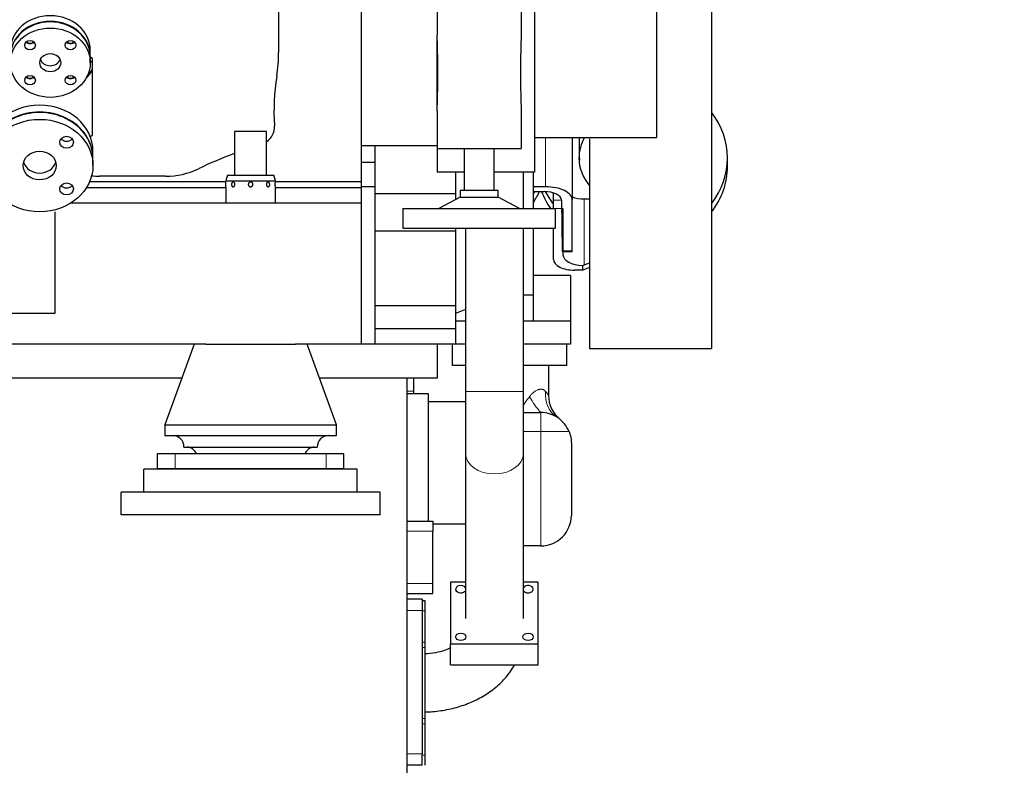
# Model space of a CAD drawing. Header units: inches. Extents: x 0 to 23760, y -13 to 16800.
# Tile 116 of 222: x 6251 to 7544, y 11098 to 12077. Entities that reach past the tile are written whole.
import ezdxf

# ---------------------------------------------------------------- set-up
doc = ezdxf.new("R2010")
doc.units = ezdxf.units.IN
doc.layers.add('254', color=7, linetype='Continuous', true_color=0xffffff)
doc.styles.add('latin_extended', font='simplex.shx')
doc.dimstyles.get("Standard").update_dxf_attribs({"dimtxt": 0.18, "dimasz": 0.18, "dimexe": 0.18, "dimexo": 0.0625, "dimgap": 0.09, "dimtad": 0, "dimtih": 1, "dimtoh": 1, "dimdec": 4, "dimzin": 0, "dimdsep": 46, "dimtxsty": 'Standard', "dimcen": 0.09, "dimadec": 0, "dimazin": 0, "dimtfac": 1, "dimtdec": 4, "dimtofl": 0, "dimtmove": 0, "dimatfit": 3, "dimfxl": 1, "dimtolj": 1, "dimtzin": 0, "dimarcsym": 0})

# ---------------------------------------------------------------- blocks, each defined once
blk = doc.blocks.new('_U8')
at = {"layer": '254', "color": 3, "linetype": 'Continuous', "lineweight": 13, "transparency": 16777216}
for p, q in [((8687.4, 13469.2), (8687.4, 9804.5)), ((1567.7, 11733.2), (1567.7, 9804.5)), ((1707.7, 9844.5), (8547.4, 9844.5))]:
    blk.add_line(p, q, dxfattribs=at)
at = {"layer": '254', "color": 3, "transparency": 16777216}
for points in [[(1707.7, 9867.8), (1707.7, 9821.2), (1567.7, 9844.5)], [(8547.4, 9821.2), (8547.4, 9867.8), (8687.4, 9844.5)]]:
    blk.add_solid(points, dxfattribs=at)
at = {"layer": 'Defpoints', "color": 0, "transparency": 16777216}
for p in [(8687.4, 13509.2), (1567.7, 11773.2), (8687.4, 9844.5)]:
    blk.add_point(p, dxfattribs=at)
at = {"layer": '254', "color": 2, "lineweight": 13, "transparency": 16777216, "insert": (4894.2, 10054.5), "char_height": 140, "attachment_point": 1, "style": 'latin_extended'}
blk.add_mtext('\\A1;7120', dxfattribs=at)
blk = doc.blocks.new('_U13')
at = {"layer": '254', "color": 3, "linetype": 'Continuous', "lineweight": 13, "transparency": 16777216}
for p, q in [((6699.3, 11904.2), (6699.3, 15257.2)), ((7336.2, 14857.2), (7336.2, 15257.2)), ((6839.3, 15217.2), (7196.2, 15217.2))]:
    blk.add_line(p, q, dxfattribs=at)
at = {"layer": '254', "color": 3, "transparency": 16777216}
for points in [[(6839.3, 15240.5), (6839.3, 15193.8), (6699.3, 15217.2)], [(7196.2, 15193.8), (7196.2, 15240.5), (7336.2, 15217.2)]]:
    blk.add_solid(points, dxfattribs=at)
at = {"layer": 'Defpoints', "color": 0, "transparency": 16777216}
for p in [(7336.2, 15217.2), (7336.2, 14817.2), (6699.3, 11864.2)]:
    blk.add_point(p, dxfattribs=at)
at = {"layer": '254', "color": 2, "lineweight": 13, "transparency": 16777216, "insert": (6846.3, 15427.2), "char_height": 140, "attachment_point": 1, "style": 'latin_extended'}
blk.add_mtext('\\A1;637', dxfattribs=at)

msp = doc.modelspace()

# ---------------------------------------------------------------- linework, layer by layer
at = {"layer": '254', "color": 2, "linetype": 'Continuous', "lineweight": 25}
for p, q in [((6699.291, 12305.109), (6699.291, 11864.181)), ((7159.291, 12301.157), (7159.291, 11645.157)), ((6591.029, 12138.476), (6591.029, 12033.838)), ((6927.291, 11877.157), (6927.291, 12137.157)), ((6799.291, 12106.957), (6799.291, 12057.157)), ((6909.291, 12106.957), (6909.291, 12057.157)), ((7087.291, 12088.058), (7087.291, 11922.157)), ((6799.291, 11957.157), (6799.291, 12057.157)), ((6343.772, 12029.157), (6343.772, 12036.657)), ((6343.772, 12028.408), (6346.272, 12026.243)), ((6343.772, 12020.407), (6343.772, 12028.407)), ((6343.772, 12023.233), (6346.272, 12021.068)), ((6346.272, 12026.243), (6346.272, 12021.068)), ((6346.272, 12021.068), (6346.272, 12010.948)), ((6346.272, 12010.123), (6346.272, 12010.948)), ((6346.272, 12010.123), (6346.272, 11924.981)), ((6799.291, 11957.157), (6799.291, 11907.857)), ((6909.291, 11957.157), (6909.291, 11907.857)), ((6575.291, 11930.157), (6533.291, 11930.157)), ((6533.291, 11930.157), (6533.291, 11872.658)), ((6575.291, 11872.658), (6575.291, 11930.157)), ((6346.272, 11924.981), (6343.879, 11922.908)), ((6927.291, 11922.157), (7087.291, 11922.157)), ((6976.406, 11922.156), (6976.406, 11840.078)), ((6976.406, 11922.156), (6976.406, 11840.078)), ((6999.291, 11920.694), (6999.291, 11645.157)), ((6799.291, 11911.183), (6699.291, 11911.183)), ((6717.291, 11911.182), (6717.291, 11889.632)), ((6717.291, 11911.182), (6717.291, 11889.632)), ((6799.291, 11907.857), (6799.291, 11877.157)), ((6799.291, 11907.857), (6909.291, 11907.857)), ((6834.791, 11907.857), (6834.791, 11853.144)), ((6873.791, 11853.144), (6873.791, 11907.857)), ((6347.316, 11895.147), (6347.316, 11904.147)), ((6347.316, 11885.397), (6347.316, 11894.397)), ((7180.291, 11884.353), (7180.292, 11895.352)), ((7180.291, 11884.353), (7180.292, 11895.352)), ((6717.291, 11889.632), (6699.291, 11889.632)), ((6717.291, 11889.632), (6699.291, 11889.632)), ((6717.291, 11889.632), (6717.291, 11857.292)), ((6717.291, 11889.632), (6717.291, 11857.292)), ((6442.728, 11871.419), (6355.855, 11871.419)), ((6523.791, 11872.657), (6521.791, 11865.193)), ((6523.791, 11872.657), (6584.791, 11872.657)), ((6586.791, 11865.193), (6584.791, 11872.657)), ((6799.291, 11877.157), (6834.791, 11877.157)), ((6823.291, 11877.158), (6823.291, 11848.431)), ((6823.291, 11877.158), (6823.291, 11848.431)), ((6873.789, 11877.157), (6927.291, 11877.157)), ((6912.341, 11829.203), (6912.341, 11877.153)), ((6925.291, 11877.163), (6925.291, 11829.204)), ((6925.291, 11877.163), (6925.291, 11829.204)), ((6521.749, 11856.165), (6338.63, 11856.165)), ((6521.944, 11864.181), (6342.845, 11864.181)), ((6521.791, 11865.193), (6586.791, 11865.193)), ((6521.791, 11857.557), (6521.791, 11836.157)), ((6699.291, 11864.181), (6586.787, 11864.181)), ((6699.291, 11856.165), (6586.787, 11856.165)), ((6586.791, 11863.571), (6586.791, 11865.193)), ((6586.791, 11836.157), (6586.791, 11857.557)), ((6699.291, 11864.181), (6699.291, 11857.408)), ((6699.291, 11857.408), (6699.291, 11857.292)), ((6699.291, 11857.408), (6699.291, 11857.292)), ((6699.291, 11857.292), (6699.291, 11856.661)), ((6717.291, 11857.292), (6699.291, 11857.292)), ((6699.291, 11857.292), (6699.291, 11856.661)), ((6717.291, 11857.292), (6699.291, 11857.292)), ((6699.291, 11856.662), (6699.291, 11856.165)), ((6699.291, 11856.165), (6699.291, 11836.157)), ((6717.291, 11857.292), (6717.291, 11651.157)), ((6717.291, 11857.292), (6717.291, 11651.157)), ((6829.271, 11853.144), (6879.312, 11853.144)), ((6829.271, 11853.144), (6829.271, 11843.903)), ((6879.312, 11843.903), (6879.312, 11853.144)), ((6941.406, 11857.576), (6925.29, 11857.576)), ((6941.406, 11857.576), (6925.29, 11857.576)), ((6823.291, 11848.431), (6717.291, 11848.431)), ((6823.291, 11848.431), (6717.291, 11848.431)), ((6829.271, 11843.903), (6801.447, 11829.201)), ((6823.291, 11848.431), (6823.291, 11840.743)), ((6823.291, 11848.431), (6823.291, 11840.743)), ((6829.271, 11843.903), (6879.312, 11843.903)), ((6907.135, 11829.201), (6879.312, 11843.903)), ((6925.291, 11851.266), (6939.406, 11851.309)), ((6925.291, 11851.266), (6939.406, 11851.309)), ((6951.791, 11840.081), (6951.791, 11849.545)), ((6951.791, 11840.081), (6951.791, 11849.545)), ((6951.791, 11829.153), (6951.791, 11840.081)), ((6951.791, 11829.153), (6951.791, 11840.081)), ((6962.546, 11839.881), (6963.345, 11774.138)), ((6962.546, 11839.881), (6963.345, 11774.138)), ((6976.406, 11774.086), (6976.406, 11840.078)), ((6976.406, 11774.086), (6976.406, 11840.078)), ((6992.291, 11841.688), (6999.293, 11841.688)), ((6992.291, 11841.688), (6999.293, 11841.688)), ((6699.291, 11836.157), (6318.14, 11836.157)), ((6699.291, 11836.157), (6699.291, 11651.157)), ((6754.246, 11829.201), (6954.337, 11829.201)), ((6754.246, 11829.201), (6754.246, 11803.349)), ((6954.337, 11803.349), (6954.337, 11829.201)), ((6964.291, 11829.153), (6964.291, 11768.215)), ((6964.291, 11829.153), (6964.291, 11768.215)), ((6297.291, 11824.557), (6297.291, 11691.157)), ((6754.246, 11803.349), (6954.337, 11803.349)), ((6823.291, 11803.349), (6823.291, 11799.157)), ((6823.291, 11803.349), (6823.291, 11799.157)), ((6836.241, 11803.357), (6836.241, 11588.765)), ((6912.341, 11588.765), (6912.341, 11803.357)), ((6925.291, 11803.351), (6925.291, 11715.461)), ((6925.291, 11803.351), (6925.291, 11715.461)), ((6951.791, 11762.063), (6951.791, 11803.349)), ((6951.791, 11762.063), (6951.791, 11803.349)), ((6823.291, 11799.157), (6717.291, 11799.157)), ((6823.291, 11799.157), (6717.291, 11799.157)), ((6823.291, 11799.157), (6823.291, 11701.157)), ((6823.291, 11799.157), (6823.291, 11701.157)), ((6964.291, 11772.795), (6976.406, 11772.746)), ((6964.291, 11772.795), (6976.406, 11772.746)), ((6976.406, 11772.746), (6976.406, 11774.086)), ((6976.406, 11772.746), (6976.406, 11774.086)), ((6990.291, 11748.065), (6990.291, 11754.252)), ((6990.291, 11748.065), (6990.291, 11754.252)), ((6999.293, 11751.726), (6990.291, 11748.065)), ((6999.293, 11751.726), (6990.291, 11748.065)), ((6992.291, 11755.03), (6999.292, 11757.878)), ((6992.291, 11755.03), (6999.292, 11757.878)), ((6974.291, 11741.156), (6925.291, 11741.156)), ((6974.291, 11741.156), (6925.291, 11741.156)), ((6974.291, 11741.156), (6974.291, 11681.156)), ((6974.291, 11741.156), (6974.291, 11681.156)), ((6990.291, 11748.065), (6979.791, 11748.065)), ((6990.291, 11748.065), (6979.791, 11748.065)), ((6925.291, 11715.461), (6912.338, 11715.461)), ((6925.291, 11715.461), (6912.338, 11715.461)), ((6925.291, 11715.461), (6925.291, 11681.156)), ((6925.291, 11715.461), (6925.291, 11681.156)), ((6823.291, 11701.157), (6717.291, 11701.157)), ((6823.291, 11701.157), (6717.291, 11701.157)), ((6823.291, 11701.157), (6823.291, 11671.105)), ((6823.291, 11701.157), (6823.291, 11671.105)), ((6297.291, 11691.157), (6187.291, 11691.157)), ((6836.242, 11696.521), (6823.291, 11691.157)), ((6836.242, 11696.521), (6823.291, 11691.157)), ((6836.243, 11681.156), (6823.295, 11681.156)), ((6836.243, 11681.156), (6823.295, 11681.156)), ((6974.291, 11681.156), (6912.339, 11681.156)), ((6974.291, 11681.156), (6912.339, 11681.156)), ((6974.291, 11681.156), (6974.291, 11651.157)), ((6974.291, 11681.156), (6974.291, 11651.157)), ((6823.291, 11671.105), (6717.291, 11671.105)), ((6823.291, 11671.105), (6717.291, 11671.105)), ((6823.291, 11671.105), (6823.291, 11651.157)), ((6823.291, 11671.105), (6823.291, 11651.157)), ((6495.487, 11651.157), (6128.018, 11651.157)), ((6480.291, 11651.157), (6441.791, 11545.157)), ((6495.545, 11651.157), (6613.042, 11651.157)), ((6699.291, 11651.157), (6612.984, 11651.157)), ((6666.791, 11545.157), (6628.291, 11651.157)), ((6717.291, 11651.157), (6699.291, 11651.157)), ((6717.291, 11651.157), (6699.291, 11651.157)), ((6823.291, 11651.157), (6717.291, 11651.157)), ((6823.291, 11651.157), (6717.291, 11651.157)), ((6799.291, 11651.157), (6799.291, 11606.157)), ((6819.291, 11623.157), (6819.291, 11651.157)), ((6819.291, 11623.157), (6819.291, 11651.157)), ((6836.244, 11651.157), (6823.292, 11651.157)), ((6836.244, 11651.157), (6823.292, 11651.157)), ((6836.243, 11651.157), (6823.295, 11651.157)), ((6836.243, 11651.157), (6823.295, 11651.157)), ((6974.291, 11651.157), (6912.339, 11651.157)), ((6974.291, 11651.157), (6912.339, 11651.157)), ((6969.291, 11651.157), (6912.34, 11651.157)), ((6969.291, 11651.157), (6912.34, 11651.157)), ((6969.291, 11623.157), (6969.291, 11651.157)), ((6969.291, 11623.157), (6969.291, 11651.157)), ((6999.291, 11645.157), (7159.291, 11645.157)), ((6836.244, 11623.157), (6819.291, 11623.157)), ((6836.244, 11623.157), (6819.291, 11623.157)), ((6969.291, 11623.157), (6912.34, 11623.157)), ((6969.291, 11623.157), (6912.34, 11623.157)), ((6945.291, 11623.157), (6945.291, 11583.607)), ((6945.291, 11623.157), (6945.291, 11583.607)), ((6463.933, 11606.157), (6159.632, 11606.157)), ((6799.291, 11606.157), (6644.602, 11606.157)), ((6759.291, 11606.157), (6759.291, 10898.257)), ((6768.291, 11606.157), (6768.291, 11589.157)), ((6759.291, 11586.157), (6787.291, 11586.157)), ((6759.291, 11586.157), (6787.291, 11586.157)), ((6768.291, 11589.157), (6768.291, 11586.156)), ((6787.291, 11586.157), (6787.291, 11418.658)), ((6787.291, 11586.157), (6787.291, 11418.658)), ((6836.241, 11588.765), (6836.241, 11507.449)), ((6912.341, 11507.449), (6912.341, 11588.765)), ((6836.242, 11575.256), (6787.291, 11575.256)), ((6836.242, 11575.256), (6787.291, 11575.256)), ((6912.342, 11561.157), (6935.291, 11561.157)), ((6912.342, 11561.157), (6935.291, 11561.157)), ((6441.791, 11545.157), (6666.791, 11545.157)), ((6441.791, 11545.157), (6441.791, 11530.925)), ((6666.791, 11530.925), (6666.791, 11545.157)), ((6441.791, 11530.925), (6666.791, 11530.925)), ((6975.291, 11521.157), (6975.291, 11426.157)), ((6975.291, 11521.157), (6975.291, 11426.157)), ((6455.098, 11507.157), (6431.791, 11507.157)), ((6431.791, 11507.157), (6431.791, 11487.157)), ((6653.485, 11507.157), (6455.098, 11507.157)), ((6466.791, 11515.925), (6641.791, 11515.925)), ((6676.791, 11507.157), (6653.485, 11507.157)), ((6676.791, 11487.157), (6676.791, 11507.157)), ((6836.241, 11507.449), (6836.241, 11291.028)), ((6912.341, 11291.028), (6912.341, 11507.449)), ((6694.291, 11486.857), (6414.291, 11486.857)), ((6414.291, 11456.857), (6414.291, 11486.857)), ((6455.098, 11487.157), (6431.791, 11487.157)), ((6653.485, 11487.157), (6455.098, 11487.157)), ((6676.791, 11487.157), (6653.485, 11487.157)), ((6694.291, 11456.857), (6694.291, 11486.857)), ((6724.291, 11456.857), (6384.291, 11456.857)), ((6384.291, 11426.857), (6384.291, 11456.857)), ((6694.291, 11456.857), (6414.291, 11456.857)), ((6724.291, 11426.857), (6724.291, 11456.857)), ((6724.291, 11426.857), (6384.291, 11426.857)), ((6759.291, 11418.657), (6793.291, 11418.657)), ((6793.291, 11418.657), (6793.291, 11405.657)), ((6793.292, 11415.256), (6836.24, 11415.256)), ((6793.292, 11415.256), (6836.24, 11415.256)), ((6793.291, 11336.657), (6793.291, 11405.657)), ((6935.291, 11386.157), (6912.341, 11386.157)), ((6935.291, 11386.157), (6912.341, 11386.157)), ((6793.291, 11323.657), (6793.291, 11336.657)), ((6836.242, 11338.739), (6816.791, 11338.739)), ((6816.791, 11338.739), (6816.791, 11257.422)), ((6931.791, 11338.739), (6912.34, 11338.739)), ((6931.791, 11257.422), (6931.791, 11338.739)), ((6759.291, 11323.657), (6793.291, 11323.657)), ((6779.291, 11316.157), (6759.291, 11316.157)), ((6779.291, 11316.157), (6779.291, 11301.157)), ((6783.291, 11314.157), (6779.291, 11314.157)), ((6783.291, 11300.997), (6783.291, 11314.157)), ((6779.291, 11301.157), (6779.291, 11113.157)), ((6783.291, 11259.774), (6783.291, 11300.997)), ((6783.291, 11252.933), (6783.291, 11259.774)), ((6783.291, 11159.38), (6783.291, 11252.933)), ((6816.791, 11257.422), (6931.791, 11257.422)), ((6816.791, 11229.845), (6816.791, 11257.422)), ((6931.791, 11229.845), (6931.791, 11257.422)), ((6816.791, 11229.845), (6931.791, 11229.845)), ((6783.291, 11152.54), (6783.291, 11159.38)), ((6783.291, 11111.316), (6783.291, 11152.54)), ((6779.291, 11098.157), (6779.291, 11113.157)), ((6783.291, 11098.157), (6783.291, 11111.316)), ((6779.291, 11098.157), (6759.291, 11098.157))]:
    msp.add_line(p, q, dxfattribs=at)
at = {"layer": '254', "color": 110, "linetype": 'Continuous', "lineweight": 13}
for p, q in [((6941.406, 11857.576), (6941.406, 11922.157)), ((6941.406, 11857.576), (6941.406, 11922.157)), ((6951.791, 11840.081), (6962.54, 11840.081)), ((6951.791, 11840.081), (6962.54, 11840.081)), ((6992.291, 11841.688), (6992.291, 11755.03)), ((6992.291, 11841.688), (6992.291, 11755.03)), ((6964.291, 11829.153), (6954.337, 11829.153)), ((6964.291, 11829.153), (6954.337, 11829.153)), ((6963.345, 11774.138), (6976.406, 11774.086)), ((6963.345, 11774.138), (6976.406, 11774.086)), ((6768.291, 11589.157), (6759.291, 11589.157)), ((6935.291, 11536.157), (6935.291, 11561.157)), ((6935.291, 11536.157), (6935.291, 11561.157)), ((6912.341, 11536.157), (6935.291, 11536.157)), ((6912.341, 11536.157), (6935.291, 11536.157)), ((6935.291, 11386.157), (6935.291, 11536.157)), ((6972.372, 11536.157), (6935.291, 11536.157)), ((6935.291, 11386.157), (6935.291, 11536.157)), ((6972.372, 11536.157), (6935.291, 11536.157)), ((6455.098, 11487.157), (6455.098, 11507.157)), ((6653.485, 11487.157), (6653.485, 11507.157)), ((6759.291, 11405.657), (6793.291, 11405.657)), ((6759.291, 11336.657), (6793.291, 11336.657)), ((6779.291, 11301.157), (6759.291, 11301.157)), ((6783.291, 11300.997), (6779.291, 11300.997)), ((6783.291, 11259.774), (6779.291, 11259.774)), ((6783.291, 11252.933), (6779.291, 11252.933)), ((6783.291, 11159.38), (6779.291, 11159.38)), ((6783.291, 11152.54), (6779.291, 11152.54)), ((6779.291, 11113.157), (6759.291, 11113.157)), ((6783.291, 11111.316), (6779.291, 11111.316))]:
    msp.add_line(p, q, dxfattribs=at)
at = {"layer": '254', "color": 2, "linetype": 'Continuous', "lineweight": 25}
for centre, radius, start, end in [((6391.291, 12033.838), 199.738, 351.037476, 0), ((6885.186, 11955.944), 300.262, 171.037476, 183.501302), ((6561.791, 11936.157), 23.738, 304.661264, 3.501302), ((6744.267, 11339.433), 600.262, 110.5774, 115.516412), ((6442.728, 11971.157), 99.738, 270, 295.516412), ((6355.855, 11971.157), 99.738, 264.082186, 270), ((6985.291, 11583.607), 40, 180, 231.317813), ((6985.291, 11583.607), 40, 180, 231.317813), ((6935.291, 11521.157), 40, 57.942071, 90), ((6935.291, 11521.157), 40, 57.942071, 90), ((6935.291, 11521.157), 40, 22.024313, 57.942071), ((6935.291, 11521.157), 40, 22.024313, 57.942071), ((6451.791, 11515.925), 15, 0, 90), ((6656.791, 11515.925), 15, 90, 180), ((6469.627, 11500.97), 15, 24.359101, 85.546788), ((6638.956, 11500.97), 15, 94.453212, 155.640899), ((6935.291, 11426.157), 40, 270, 0), ((6935.291, 11426.157), 40, 270, 0)]:
    msp.add_arc(centre, radius, start, end, dxfattribs=at)
for centre, major_axis, ratio, start_param, end_param in [((6291.272, 12036.657), (52.5, 0), 0.8660254, 0.00005513, 3.14153747), ((6291.272, 12029.157), (52.5, 0), 0.8660254, 0, 3.14159265), ((6291.272, 12028.407), (-52.5, 0), 0.8660254, 4.71238898, 6.28318531), ((6291.272, 12028.407), (-52.5, 0), 0.8660254, 3.14159265, 4.71238898), ((6264.755, 12051.371), (-7, 0), 0.8660254, 0.72060281, 2.42098984), ((6264.755, 12052.121), (-7, 0), 0.8660254, 0.80630939, 2.33538144), ((6317.788, 12051.371), (7, 0), 0.8660254, 3.86219547, 5.56258249), ((6317.788, 12052.121), (-7, 0), 0.8660254, 0.80630939, 2.33538144), ((6291.272, 12028.407), (-13.75, 0), 0.8660254, 0.34262995, 2.7989627), ((6291.272, 12035.832), (62.5, 0), 0.8660254, 5.56366495, 5.78825118), ((6291.272, 12036.657), (-62.5, 0), 0.8660254, 2.44654816, 2.64665853), ((6264.755, 12005.443), (7, 0), 0.8660254, 3.86219547, 5.56258249), ((6264.755, 12006.193), (-7, 0), 0.8660254, 0.80630939, 2.33538144), ((6317.788, 12005.443), (7, 0), 0.8660254, 3.86219547, 5.56258249), ((6317.788, 12006.193), (-7, 0), 0.8660254, 0.80630939, 2.33538144), ((6277.316, 11904.147), (-70, 0), 0.8660254, 3.14163175, 6.28318465), ((6277.316, 11895.147), (-70, 0), 0.8660254, 3.14159265, 6.28318531), ((6277.316, 11894.397), (-70, 0), 0.8660254, 3.14159265, 6.28318531), ((7055.292, 11895.363), (-125, 0.011), 0.86605817, 2.55360154, 3.72973529), ((7055.292, 11895.363), (-125, 0.011), 0.86605817, 2.55360154, 3.72973529), ((6312.671, 11925.015), (-9, 0), 0.8660254, 0.61545764, 2.52603684), ((7055.292, 11895.363), (70, -0.006), 0.86605817, 2.68387946, 3.14166841), ((7055.292, 11895.363), (70, -0.006), 0.86605817, 2.68387946, 3.14166841), ((7055.292, 11895.363), (70, -0.006), 0.86605817, 3.14166841, 3.78520403), ((7055.292, 11895.363), (70, -0.006), 0.86605817, 3.14166841, 3.78520403), ((7055.291, 11884.364), (70, -0.006), 0.86605817, 2.97526217, 3.0506604), ((7055.291, 11884.364), (70, -0.006), 0.86605817, 3.00157301, 3.0506604), ((6277.316, 11894.397), (-21.75, 0), 0.8660254, 0.24131359, 2.90037724), ((7055.291, 11884.364), (-125, 0.011), 0.86605817, 2.55360154, 3.14166841), ((7055.291, 11884.364), (-125, 0.011), 0.86605817, 2.55360154, 3.14166841), ((6312.671, 11863.778), (-9, 0), 0.8660254, 0.61545764, 2.52603684), ((6941.406, 11840.078), (35, 0), 0.49994324, 0, 1.57079633), ((6941.406, 11840.078), (35, 0), 0.49994324, 0, 1.57079633), ((6817.291, 11891.157), (125, 0), 0.8660254, 5.75549592, 5.90599784), ((6817.291, 11891.157), (125, 0), 0.8660254, 5.75549592, 5.90599784), ((6817.291, 11902.157), (125, 0), 0.8660254, 5.75549592, 5.79378408), ((6817.291, 11902.157), (125, 0), 0.8660254, 5.75549592, 5.79378408), ((7055.291, 11884.364), (-125, 0.011), 0.86605817, 0.31050438, 0.53483373), ((7055.291, 11884.364), (-125, 0.011), 0.86605817, 0.31050438, 0.53483373), ((6939.546, 11839.811), (-23, 0), 0.49994324, 3.14767161, 4.71846793), ((6939.546, 11839.811), (-23, 0), 0.49994324, 3.14767161, 4.71846793), ((7055.292, 11895.363), (-125, 0.011), 0.86605817, 0.41947838, 0.59540757), ((7055.292, 11895.363), (-125, 0.011), 0.86605817, 0.41947838, 0.59540757), ((6992.291, 11855.687), (28, 0), 0.49994324, 4.10910502, 4.71238898), ((6992.291, 11855.687), (28, 0), 0.49994324, 4.10910502, 4.71238898), ((6979.791, 11762.063), (28, 0), 0.49994324, 3.14159265, 4.71238898), ((6979.791, 11762.063), (28, 0), 0.49994324, 3.14159265, 4.71238898), ((6963.345, 11782.799), (-0.03, 10), 0.00526496, 2.6180081, 3.14157388), ((6963.345, 11782.799), (-0.03, 10), 0.00526496, 2.6180081, 3.14157388), ((6992.291, 11768.215), (-28, 0), 0.49994324, 0, 1.49930688), ((6992.291, 11768.215), (-28, 0), 0.49994324, 0, 1.49930688), ((6992.291, 11769.028), (27.39, 14.047), 0.41364927, 4.43186216, 4.50335163), ((6992.291, 11769.028), (27.39, 14.047), 0.41364933, 4.43186211, 4.50335156), ((6830.097, 11329.331), (6.75, 0), 0.70710678, 0.42696208, 4.71238898), ((6830.097, 11329.331), (6.75, 0), 0.70710678, 4.71238898, 5.85632141), ((6918.485, 11329.331), (6.75, 0), 0.70710678, 0, 2.71463058), ((6918.485, 11329.331), (6.75, 0), 0.70710678, 3.56845656, 4.71238898), ((6918.485, 11329.331), (6.75, 0), 0.70710678, 4.71238898, 6.28318531)]:
    msp.add_ellipse(centre, major_axis=major_axis, ratio=ratio, start_param=start_param, end_param=end_param, dxfattribs=at)
for centre, major_axis, ratio in [((6291.272, 12020.407), (-52.5, 0), 0.8660254), ((6264.755, 12043.371), (-7, 0), 0.8660254), ((6317.788, 12043.371), (7, 0), 0.8660254), ((6291.272, 12020.407), (-13.75, 0), 0.8660254), ((6264.755, 11997.443), (7, 0), 0.8660254), ((6317.788, 11997.443), (7, 0), 0.8660254), ((6277.316, 11885.397), (-70, 0), 0.8660254), ((6312.671, 11916.015), (9, 0), 0.8660254), ((6277.316, 11885.397), (-21.75, 0), 0.8660254), ((6312.671, 11854.778), (9, 0), 0.8660254), ((6830.097, 11266.831), (6.75, 0), 0.70710678), ((6918.485, 11266.831), (6.75, 0), 0.70710678)]:
    msp.add_ellipse(centre, major_axis=major_axis, ratio=ratio, dxfattribs=at)
at = {"layer": '254', "color": 110, "linetype": 'Continuous', "lineweight": 13}
for centre, major_axis, ratio, start_param, end_param in [((6874.291, 11588.765), (-38.05, 0), 0.00001209, 0, 3.1416048), ((6935.291, 11581.964), (-22.13, 33.321), 0.31933056, 1.36181259, 2.01898095), ((6935.291, 11581.964), (-22.13, 33.321), 0.31933056, 1.36181259, 2.01898095), ((6977.753, 11588.958), (21.231, 33.9), 0.87547084, 2.07232298, 3.14159265), ((6977.753, 11588.958), (21.231, 33.9), 0.87547084, 2.07232298, 3.14159265), ((6874.291, 11507.449), (-38.05, 0), 0.70710678, 0, 3.14149448)]:
    msp.add_ellipse(centre, major_axis=major_axis, ratio=ratio, start_param=start_param, end_param=end_param, dxfattribs=at)
at = {"layer": '254', "color": 2, "linetype": 'Continuous', "lineweight": 25}
for points, knots in [([(6799.291, 11957.157), (6799.291, 11959.148), (6799.31, 11961.151), (6799.371, 11965.181), (6799.414, 11967.208), (6799.513, 11971.285), (6799.569, 11973.335), (6799.684, 11977.458), (6799.743, 11979.532), (6799.858, 11983.703), (6799.913, 11985.8), (6800.012, 11990.019), (6800.057, 11992.14), (6800.112, 11995.34), (6800.128, 11996.41), (6800.15, 11998.019), (6800.156, 11998.557), (6800.164, 11999.229), (6800.165, 11999.364), (6800.168, 11999.633), (6800.172, 12000.036), (6800.176, 12000.439), (6800.198, 12002.858), (6800.208, 12005.002), (6800.208, 12009.279), (6800.198, 12011.411), (6800.16, 12015.665), (6800.104, 12019.907), (6800.016, 12024.126), (6799.917, 12028.334), (6799.862, 12030.432), (6799.748, 12034.617), (6799.688, 12036.704), (6799.601, 12039.825), (6799.572, 12040.865), (6799.537, 12042.162), (6799.531, 12042.421), (6799.517, 12042.939), (6799.497, 12043.716), (6799.478, 12044.49), (6799.415, 12047.065), (6799.372, 12049.108), (6799.31, 12053.158), (6799.291, 12055.166), (6799.291, 12057.157)], [0, 0, 0, 0, 0.0625, 0.0625, 0.125, 0.125, 0.1875, 0.1875, 0.25, 0.25, 0.3125, 0.3125, 0.375, 0.375, 0.40625, 0.40625, 0.421875, 0.421875, 0.42578125, 0.42578125, 0.4296875, 0.4375, 0.4375, 0.5, 0.5, 0.5625, 0.5625, 0.625, 0.6875, 0.6875, 0.75, 0.75, 0.8125, 0.8125, 0.84375, 0.84375, 0.8515625, 0.8515625, 0.859375, 0.875, 0.875, 0.9375, 0.9375, 1, 1, 1, 1]), ([(6909.291, 12057.157), (6909.291, 12055.166), (6909.273, 12053.162), (6909.211, 12049.133), (6909.168, 12047.106), (6909.07, 12043.029), (6909.014, 12040.979), (6908.899, 12036.855), (6908.839, 12034.782), (6908.725, 12030.611), (6908.67, 12028.513), (6908.57, 12024.295), (6908.526, 12022.174), (6908.471, 12018.973), (6908.454, 12017.903), (6908.433, 12016.294), (6908.426, 12015.757), (6908.419, 12015.084), (6908.417, 12014.95), (6908.414, 12014.681), (6908.41, 12014.277), (6908.406, 12013.874), (6908.384, 12011.455), (6908.375, 12009.311), (6908.374, 12005.035), (6908.384, 12002.902), (6908.422, 11998.649), (6908.479, 11994.407), (6908.566, 11990.188), (6908.665, 11985.98), (6908.72, 11983.882), (6908.835, 11979.697), (6908.894, 11977.61), (6908.982, 11974.488), (6909.01, 11973.449), (6909.045, 11972.152), (6909.052, 11971.892), (6909.066, 11971.374), (6909.086, 11970.597), (6909.105, 11969.823), (6909.167, 11967.248), (6909.211, 11965.206), (6909.273, 11961.155), (6909.291, 11959.147), (6909.291, 11957.157)], [0, 0, 0, 0, 0.0625, 0.0625, 0.125, 0.125, 0.1875, 0.1875, 0.25, 0.25, 0.3125, 0.3125, 0.375, 0.375, 0.40625, 0.40625, 0.421875, 0.421875, 0.42578125, 0.42578125, 0.4296875, 0.4375, 0.4375, 0.5, 0.5, 0.5625, 0.5625, 0.625, 0.6875, 0.6875, 0.75, 0.75, 0.8125, 0.8125, 0.84375, 0.84375, 0.8515625, 0.8515625, 0.859375, 0.875, 0.875, 0.9375, 0.9375, 1, 1, 1, 1]), ([(6985.443, 11921.471), (6985.443, 11917.391), (6985.443, 11905.229), (6985.442, 11895.496), (6985.442, 11889.869)], [0, 0, 0, 0, 0.31831598, 1, 1, 1, 1]), ([(6985.443, 11921.471), (6985.443, 11917.391), (6985.443, 11905.229), (6985.442, 11895.496), (6985.442, 11889.869)], [0, 0, 0, 0, 0.31831598, 1, 1, 1, 1]), ([(6521.791, 11857.557), (6521.791, 11857.559), (6521.792, 11857.56), (6521.792, 11857.561), (6521.792, 11857.563), (6521.792, 11857.565), (6521.792, 11857.567), (6521.792, 11857.569), (6521.793, 11857.572), (6521.793, 11857.575), (6521.793, 11857.578), (6521.794, 11857.582), (6521.794, 11857.585), (6521.794, 11857.589), (6521.795, 11857.593), (6521.795, 11857.598), (6521.796, 11857.603), (6521.796, 11857.607), (6521.797, 11857.613), (6521.798, 11857.626), (6521.8, 11857.651), (6521.804, 11857.693), (6521.808, 11857.742), (6521.815, 11857.817), (6521.825, 11857.927), (6521.838, 11858.086), (6521.852, 11858.268), (6521.866, 11858.472), (6521.88, 11858.697), (6521.894, 11858.94), (6521.907, 11859.201), (6521.918, 11859.476), (6521.928, 11859.764), (6521.934, 11860.06), (6521.939, 11860.363), (6521.94, 11860.668), (6521.938, 11860.973), (6521.934, 11861.275), (6521.927, 11861.571), (6521.918, 11861.858), (6521.906, 11862.133), (6521.893, 11862.394), (6521.879, 11862.638), (6521.865, 11862.862), (6521.85, 11863.065), (6521.836, 11863.245), (6521.823, 11863.401), (6521.814, 11863.508), (6521.808, 11863.58), (6521.803, 11863.627), (6521.8, 11863.666), (6521.797, 11863.692), (6521.796, 11863.708), (6521.795, 11863.718), (6521.794, 11863.726), (6521.794, 11863.733), (6521.793, 11863.739), (6521.792, 11863.745), (6521.792, 11863.749), (6521.792, 11863.753), (6521.791, 11863.755), (6521.791, 11863.756), (6521.791, 11863.757), (6521.791, 11863.757)], [0, 0, 0, 0, 0.01444538, 0.01733091, 0.02021529, 0.02309874, 0.02598152, 0.02886385, 0.03174598, 0.03462814, 0.03751057, 0.04039351, 0.04327719, 0.04616186, 0.04904775, 0.0519351, 0.05482414, 0.05771511, 0.06060825, 0.06350379, 0.07940113, 0.09525998, 0.11111986, 0.12702023, 0.15838093, 0.1897649, 0.2208194, 0.25189392, 0.28291926, 0.31392903, 0.34516541, 0.37636805, 0.4077448, 0.43912696, 0.47045204, 0.50180365, 0.53317267, 0.56457794, 0.59589189, 0.62722642, 0.65858943, 0.68996968, 0.72115941, 0.75236294, 0.78364149, 0.81493491, 0.84609583, 0.87723857, 0.89274223, 0.90820896, 0.92367542, 0.93917827, 0.94484324, 0.95050064, 0.95615223, 0.96179981, 0.96744514, 0.97309002, 0.97873622, 0.98438555, 0.99003977, 0.99570067, 1, 1, 1, 1]), ([(6531.31, 11863.757), (6531.382, 11863.757), (6531.526, 11863.747), (6531.742, 11863.702), (6531.955, 11863.629), (6532.162, 11863.528), (6532.362, 11863.4), (6532.555, 11863.245), (6532.737, 11863.066), (6532.907, 11862.863), (6533.063, 11862.639), (6533.201, 11862.396), (6533.322, 11862.136), (6533.423, 11861.862), (6533.503, 11861.576), (6533.562, 11861.28), (6533.598, 11860.978), (6533.611, 11860.672), (6533.601, 11860.366), (6533.567, 11860.063), (6533.51, 11859.766), (6533.432, 11859.478), (6533.332, 11859.203), (6533.213, 11858.941), (6533.076, 11858.696), (6532.921, 11858.469), (6532.751, 11858.263), (6532.567, 11858.08), (6532.373, 11857.921), (6532.169, 11857.79), (6531.959, 11857.686), (6531.744, 11857.612), (6531.527, 11857.567), (6531.309, 11857.552), (6531.093, 11857.567), (6530.88, 11857.613), (6530.673, 11857.689), (6530.475, 11857.794), (6530.288, 11857.927), (6530.113, 11858.085), (6529.952, 11858.267), (6529.804, 11858.471), (6529.672, 11858.695), (6529.555, 11858.939), (6529.454, 11859.199), (6529.37, 11859.474), (6529.304, 11859.762), (6529.257, 11860.058), (6529.229, 11860.361), (6529.22, 11860.666), (6529.23, 11860.971), (6529.259, 11861.274), (6529.308, 11861.57), (6529.375, 11861.857), (6529.46, 11862.132), (6529.562, 11862.393), (6529.681, 11862.637), (6529.816, 11862.861), (6529.966, 11863.065), (6530.129, 11863.245), (6530.305, 11863.4), (6530.491, 11863.529), (6530.686, 11863.63), (6530.888, 11863.703), (6531.097, 11863.747), (6531.239, 11863.757), (6531.31, 11863.757)], [0, 0, 0, 0, 0.01563771, 0.03127333, 0.04673475, 0.06220007, 0.07763767, 0.09308243, 0.10864605, 0.12422453, 0.13983537, 0.15544035, 0.17099121, 0.18653685, 0.20217693, 0.21781857, 0.23351818, 0.24922921, 0.26491764, 0.28062467, 0.29629071, 0.31196498, 0.3275435, 0.34313166, 0.35877359, 0.37442414, 0.39013801, 0.40585274, 0.42156171, 0.43727041, 0.45296325, 0.46865214, 0.48432731, 0.50000528, 0.51584223, 0.53168238, 0.54752268, 0.56336438, 0.57901197, 0.59467165, 0.61016925, 0.62567689, 0.64116201, 0.65663929, 0.67223153, 0.68780702, 0.70348071, 0.71915846, 0.73480355, 0.75046184, 0.76613266, 0.7818216, 0.79746264, 0.81311394, 0.82878227, 0.84445945, 0.86004227, 0.87563197, 0.89125756, 0.90689053, 0.92245647, 0.93801332, 0.95347944, 0.96894502, 0.98447042, 1, 1, 1, 1]), ([(6554.291, 11863.757), (6554.393, 11863.757), (6554.596, 11863.747), (6554.897, 11863.702), (6555.191, 11863.629), (6555.475, 11863.527), (6555.747, 11863.399), (6556.007, 11863.245), (6556.251, 11863.066), (6556.476, 11862.863), (6556.682, 11862.638), (6556.864, 11862.395), (6557.021, 11862.136), (6557.153, 11861.862), (6557.257, 11861.576), (6557.333, 11861.28), (6557.38, 11860.978), (6557.396, 11860.672), (6557.383, 11860.366), (6557.339, 11860.063), (6557.266, 11859.766), (6557.164, 11859.478), (6557.035, 11859.203), (6556.879, 11858.941), (6556.699, 11858.696), (6556.494, 11858.469), (6556.269, 11858.263), (6556.023, 11858.08), (6555.761, 11857.921), (6555.484, 11857.79), (6555.196, 11857.686), (6554.899, 11857.612), (6554.597, 11857.567), (6554.29, 11857.552), (6553.982, 11857.567), (6553.677, 11857.613), (6553.377, 11857.689), (6553.088, 11857.794), (6552.811, 11857.927), (6552.552, 11858.085), (6552.309, 11858.267), (6552.086, 11858.471), (6551.884, 11858.696), (6551.705, 11858.939), (6551.549, 11859.2), (6551.42, 11859.475), (6551.318, 11859.763), (6551.244, 11860.059), (6551.2, 11860.362), (6551.186, 11860.667), (6551.202, 11860.972), (6551.248, 11861.274), (6551.324, 11861.57), (6551.428, 11861.857), (6551.559, 11862.133), (6551.718, 11862.394), (6551.9, 11862.637), (6552.105, 11862.862), (6552.331, 11863.065), (6552.576, 11863.245), (6552.837, 11863.4), (6553.112, 11863.529), (6553.396, 11863.63), (6553.689, 11863.703), (6553.989, 11863.747), (6554.19, 11863.757), (6554.291, 11863.757)], [0, 0, 0, 0, 0.01564228, 0.03128395, 0.04675049, 0.0622208, 0.07766032, 0.0931069, 0.10866916, 0.12424595, 0.13985699, 0.15546202, 0.1710129, 0.18655857, 0.20219857, 0.21784014, 0.23353748, 0.2492464, 0.26493344, 0.28063911, 0.29630262, 0.31197435, 0.32755118, 0.34313763, 0.35877871, 0.37442845, 0.3901416, 0.40585561, 0.42156402, 0.43727217, 0.4529645, 0.46865288, 0.48432757, 0.50000506, 0.51584781, 0.53169375, 0.54753993, 0.56338793, 0.57904211, 0.59470808, 0.61021075, 0.62572341, 0.64121257, 0.65669395, 0.67228946, 0.68786826, 0.70353909, 0.71921319, 0.73485692, 0.75051388, 0.76618125, 0.78186672, 0.79750553, 0.81315461, 0.82881921, 0.84449253, 0.86007103, 0.87565641, 0.89127855, 0.90690811, 0.92247111, 0.93802503, 0.95348826, 0.96895094, 0.98447338, 1, 1, 1, 1]), ([(6577.272, 11863.757), (6577.344, 11863.757), (6577.487, 11863.747), (6577.697, 11863.702), (6577.899, 11863.629), (6578.094, 11863.528), (6578.279, 11863.4), (6578.453, 11863.245), (6578.616, 11863.066), (6578.765, 11862.863), (6578.9, 11862.639), (6579.019, 11862.396), (6579.121, 11862.136), (6579.206, 11861.863), (6579.273, 11861.577), (6579.322, 11861.281), (6579.352, 11860.978), (6579.363, 11860.672), (6579.354, 11860.366), (6579.326, 11860.063), (6579.279, 11859.766), (6579.214, 11859.479), (6579.13, 11859.203), (6579.029, 11858.941), (6578.912, 11858.696), (6578.778, 11858.469), (6578.628, 11858.263), (6578.464, 11858.08), (6578.288, 11857.921), (6578.101, 11857.79), (6577.904, 11857.686), (6577.699, 11857.612), (6577.488, 11857.567), (6577.272, 11857.552), (6577.053, 11857.567), (6576.834, 11857.613), (6576.618, 11857.689), (6576.406, 11857.794), (6576.203, 11857.927), (6576.01, 11858.084), (6575.829, 11858.266), (6575.661, 11858.47), (6575.508, 11858.694), (6575.371, 11858.938), (6575.252, 11859.198), (6575.153, 11859.473), (6575.074, 11859.761), (6575.017, 11860.057), (6574.983, 11860.36), (6574.972, 11860.665), (6574.984, 11860.97), (6575.019, 11861.273), (6575.077, 11861.569), (6575.158, 11861.856), (6575.259, 11862.132), (6575.38, 11862.393), (6575.519, 11862.636), (6575.674, 11862.861), (6575.844, 11863.064), (6576.027, 11863.245), (6576.221, 11863.4), (6576.423, 11863.529), (6576.631, 11863.63), (6576.843, 11863.703), (6577.058, 11863.747), (6577.201, 11863.757), (6577.272, 11863.757)], [0, 0, 0, 0, 0.01563431, 0.03126542, 0.04672324, 0.06218506, 0.07762126, 0.09306469, 0.10862919, 0.12420869, 0.13981958, 0.15542459, 0.17097549, 0.18652115, 0.20216125, 0.2178029, 0.23350414, 0.24921668, 0.26490607, 0.28061406, 0.29628194, 0.31195806, 0.32753782, 0.34312722, 0.35876977, 0.3744209, 0.39013533, 0.40585062, 0.42156001, 0.43726914, 0.45296238, 0.46865166, 0.48432721, 0.50000555, 0.51583676, 0.53167117, 0.54750551, 0.56334075, 0.57898087, 0.59463346, 0.61012525, 0.62562717, 0.64110757, 0.65658007, 0.67216835, 0.68773982, 0.70341651, 0.71909816, 0.73474473, 0.75040447, 0.76607907, 0.78177177, 0.79741511, 0.81306869, 0.82874119, 0.84442269, 0.86001049, 0.87560516, 0.89123453, 0.90687125, 0.92244044, 0.93800053, 0.95346983, 0.96893859, 0.9844672, 1, 1, 1, 1]), ([(6586.791, 11857.557), (6586.791, 11857.557), (6586.791, 11857.557), (6586.79, 11857.567), (6586.786, 11857.613), (6586.779, 11857.689), (6586.769, 11857.794), (6586.758, 11857.927), (6586.745, 11858.085), (6586.731, 11858.267), (6586.717, 11858.471), (6586.702, 11858.695), (6586.688, 11858.939), (6586.676, 11859.199), (6586.664, 11859.475), (6586.655, 11859.762), (6586.648, 11860.059), (6586.644, 11860.361), (6586.643, 11860.666), (6586.644, 11860.972), (6586.649, 11861.274), (6586.656, 11861.57), (6586.665, 11861.857), (6586.676, 11862.132), (6586.689, 11862.393), (6586.703, 11862.637), (6586.718, 11862.861), (6586.732, 11863.065), (6586.746, 11863.245), (6586.759, 11863.4), (6586.77, 11863.529), (6586.779, 11863.63), (6586.786, 11863.703), (6586.79, 11863.747), (6586.791, 11863.757), (6586.791, 11863.757)], [0, 0, 0, 0, 0.00001043, 0.03168756, 0.06337106, 0.09505499, 0.12674201, 0.15804134, 0.18936466, 0.2203631, 0.25138158, 0.28235444, 0.31331167, 0.34449837, 0.37565161, 0.40699727, 0.43835053, 0.46963994, 0.50095576, 0.53229529, 0.56367103, 0.59495176, 0.62625301, 0.65758737, 0.68893934, 0.72010227, 0.75127897, 0.78252802, 0.81379185, 0.84492193, 0.87603383, 0.9069643, 0.93789368, 0.96894265, 1, 1, 1, 1]), ([(6972.372, 11536.157), (6972.628, 11535.524), (6972.865, 11534.891), (6973.303, 11533.628), (6973.505, 11532.996), (6973.873, 11531.736), (6974.039, 11531.106), (6974.341, 11529.85), (6974.475, 11529.222), (6974.83, 11527.344), (6975.005, 11526.097), (6975.178, 11524.235), (6975.22, 11523.616), (6975.256, 11522.845), (6975.262, 11522.691), (6975.273, 11522.383), (6975.282, 11522.075), (6975.288, 11521.692), (6975.291, 11521.424), (6975.291, 11521.29), (6975.291, 11521.223), (6975.291, 11521.195), (6975.291, 11521.18), (6975.291, 11521.176), (6975.291, 11521.166), (6975.291, 11521.162), (6975.291, 11521.157)], [0, 0, 0, 0, 0.125, 0.125, 0.25, 0.25, 0.375, 0.375, 0.5, 0.5, 0.75, 0.75, 0.875, 0.875, 0.90625, 0.90625, 0.9375, 0.96875, 0.984375, 0.9921875, 0.99609375, 0.99804688, 0.99804688, 0.99902344, 0.99902344, 1, 1, 1, 1]), ([(6972.372, 11536.157), (6972.628, 11535.524), (6972.865, 11534.891), (6973.303, 11533.628), (6973.505, 11532.996), (6973.873, 11531.736), (6974.039, 11531.106), (6974.341, 11529.85), (6974.475, 11529.222), (6974.83, 11527.344), (6975.005, 11526.097), (6975.178, 11524.235), (6975.22, 11523.616), (6975.256, 11522.845), (6975.262, 11522.691), (6975.273, 11522.383), (6975.282, 11522.075), (6975.288, 11521.692), (6975.291, 11521.424), (6975.291, 11521.29), (6975.291, 11521.223), (6975.291, 11521.195), (6975.291, 11521.18), (6975.291, 11521.176), (6975.291, 11521.166), (6975.291, 11521.162), (6975.291, 11521.157)], [0, 0, 0, 0, 0.125, 0.125, 0.25, 0.25, 0.375, 0.375, 0.5, 0.5, 0.75, 0.75, 0.875, 0.875, 0.90625, 0.90625, 0.9375, 0.96875, 0.984375, 0.9921875, 0.99609375, 0.99804688, 0.99804688, 0.99902344, 0.99902344, 1, 1, 1, 1]), ([(6816.989, 11252.45), (6814.494, 11251.211), (6808.244, 11248.571), (6797.018, 11245.553), (6788.046, 11244.499), (6783.447, 11244.296), (6783.293, 11244.29)], [0, 0, 0, 0, 0.27346921, 0.62925139, 0.98758204, 1, 1, 1, 1]), ([(6783.296, 11168.153), (6785.891, 11168.214), (6795.459, 11168.652), (6811.955, 11170.804), (6832.089, 11176.074), (6851.076, 11183.865), (6868.39, 11194.093), (6883.491, 11206.59), (6893.931, 11218.807), (6899.026, 11226.841), (6900.615, 11229.651)], [0, 0, 0, 0, 0.05333997, 0.197292, 0.34203168, 0.48764954, 0.63404903, 0.78036096, 0.92515443, 1, 1, 1, 1])]:
    msp.add_open_spline(points, degree=3, knots=knots, dxfattribs=at)
at = {"layer": '254', "color": 110, "linetype": 'Continuous', "lineweight": 13}
for points, knots in [([(6912.341, 11571.087), (6912.483, 11571.286), (6912.625, 11571.485), (6913.08, 11572.119), (6913.393, 11572.554), (6914.018, 11573.423), (6914.331, 11573.857), (6915.269, 11575.155), (6915.895, 11576.017), (6917.148, 11577.732), (6917.775, 11578.585), (6919.031, 11580.282), (6919.66, 11581.126), (6920.291, 11581.964)], [0, 0, 0, 0, 0.05387026, 0.05387026, 0.17213648, 0.17213648, 0.2904027, 0.2904027, 0.52693513, 0.52693513, 0.76346757, 0.76346757, 1, 1, 1, 1]), ([(6912.341, 11571.087), (6912.483, 11571.286), (6912.625, 11571.485), (6913.08, 11572.119), (6913.393, 11572.554), (6914.018, 11573.423), (6914.331, 11573.857), (6915.269, 11575.155), (6915.895, 11576.017), (6917.148, 11577.732), (6917.775, 11578.585), (6919.031, 11580.282), (6919.66, 11581.126), (6920.291, 11581.964)], [0, 0, 0, 0, 0.05387026, 0.05387026, 0.17213648, 0.17213648, 0.2904027, 0.2904027, 0.52693513, 0.52693513, 0.76346757, 0.76346757, 1, 1, 1, 1]), ([(6920.291, 11581.964), (6920.394, 11582.101), (6920.498, 11582.237), (6920.707, 11582.507), (6920.812, 11582.64), (6921.13, 11583.039), (6921.345, 11583.3), (6921.997, 11584.072), (6922.442, 11584.569), (6923.354, 11585.528), (6923.82, 11585.989), (6924.535, 11586.654), (6924.776, 11586.871), (6925.141, 11587.189), (6925.264, 11587.293), (6925.51, 11587.5), (6925.634, 11587.603), (6926.254, 11588.106), (6926.756, 11588.485), (6927.517, 11589.016), (6927.772, 11589.186), (6928.157, 11589.432), (6928.285, 11589.513), (6928.543, 11589.67), (6928.672, 11589.747), (6929.315, 11590.121), (6929.828, 11590.39), (6930.849, 11590.866), (6931.357, 11591.072), (6932.115, 11591.334), (6932.367, 11591.412), (6932.744, 11591.518), (6932.869, 11591.551), (6933.057, 11591.598), (6933.12, 11591.613), (6933.244, 11591.642), (6933.307, 11591.655), (6933.865, 11591.775), (6934.35, 11591.845), (6935.06, 11591.897), (6935.294, 11591.905), (6935.582, 11591.904), (6935.64, 11591.903), (6935.755, 11591.9), (6935.812, 11591.898), (6935.982, 11591.891), (6936.095, 11591.884), (6936.651, 11591.837), (6937.077, 11591.765), (6937.892, 11591.555), (6938.281, 11591.417), (6939.026, 11591.079), (6939.382, 11590.879), (6939.763, 11590.62), (6939.805, 11590.591), (6939.888, 11590.532), (6940.013, 11590.442), (6940.296, 11590.222), (6940.528, 11590.02), (6940.978, 11589.596), (6941.259, 11589.288), (6941.522, 11588.958)], [0, 0, 0, 0, 0.015625, 0.015625, 0.03125, 0.03125, 0.0625, 0.0625, 0.125, 0.125, 0.1875, 0.1875, 0.21875, 0.21875, 0.234375, 0.234375, 0.25, 0.25, 0.3125, 0.3125, 0.34375, 0.34375, 0.359375, 0.359375, 0.375, 0.375, 0.4375, 0.4375, 0.5, 0.5, 0.53125, 0.53125, 0.546875, 0.546875, 0.5546875, 0.5546875, 0.5625, 0.5625, 0.625, 0.625, 0.65625, 0.65625, 0.6640625, 0.6640625, 0.671875, 0.671875, 0.6875, 0.6875, 0.75, 0.75, 0.8125, 0.8125, 0.875, 0.875, 0.8828125, 0.8828125, 0.890625, 0.90625, 0.9375, 0.9375, 1, 1, 1, 1]), ([(6920.291, 11581.964), (6920.394, 11582.101), (6920.498, 11582.237), (6920.707, 11582.507), (6920.812, 11582.64), (6921.13, 11583.039), (6921.345, 11583.3), (6921.997, 11584.072), (6922.442, 11584.569), (6923.354, 11585.528), (6923.82, 11585.989), (6924.535, 11586.654), (6924.776, 11586.871), (6925.141, 11587.189), (6925.264, 11587.293), (6925.51, 11587.5), (6925.634, 11587.603), (6926.254, 11588.106), (6926.756, 11588.485), (6927.517, 11589.016), (6927.772, 11589.186), (6928.157, 11589.432), (6928.285, 11589.513), (6928.543, 11589.67), (6928.672, 11589.747), (6929.315, 11590.121), (6929.828, 11590.39), (6930.849, 11590.866), (6931.357, 11591.072), (6932.115, 11591.334), (6932.367, 11591.412), (6932.744, 11591.518), (6932.869, 11591.551), (6933.057, 11591.598), (6933.12, 11591.613), (6933.244, 11591.642), (6933.307, 11591.655), (6933.865, 11591.775), (6934.35, 11591.845), (6935.06, 11591.897), (6935.294, 11591.905), (6935.582, 11591.904), (6935.64, 11591.903), (6935.755, 11591.9), (6935.812, 11591.898), (6935.982, 11591.891), (6936.095, 11591.884), (6936.651, 11591.837), (6937.077, 11591.765), (6937.892, 11591.555), (6938.281, 11591.417), (6939.026, 11591.079), (6939.382, 11590.879), (6939.763, 11590.62), (6939.805, 11590.591), (6939.888, 11590.532), (6940.013, 11590.442), (6940.296, 11590.222), (6940.528, 11590.02), (6940.978, 11589.596), (6941.259, 11589.288), (6941.522, 11588.958)], [0, 0, 0, 0, 0.015625, 0.015625, 0.03125, 0.03125, 0.0625, 0.0625, 0.125, 0.125, 0.1875, 0.1875, 0.21875, 0.21875, 0.234375, 0.234375, 0.25, 0.25, 0.3125, 0.3125, 0.34375, 0.34375, 0.359375, 0.359375, 0.375, 0.375, 0.4375, 0.4375, 0.5, 0.5, 0.53125, 0.53125, 0.546875, 0.546875, 0.5546875, 0.5546875, 0.5625, 0.5625, 0.625, 0.625, 0.65625, 0.65625, 0.6640625, 0.6640625, 0.671875, 0.671875, 0.6875, 0.6875, 0.75, 0.75, 0.8125, 0.8125, 0.875, 0.875, 0.8828125, 0.8828125, 0.890625, 0.90625, 0.9375, 0.9375, 1, 1, 1, 1]), ([(6941.522, 11588.958), (6941.812, 11588.595), (6942.086, 11588.241), (6942.606, 11587.554), (6942.851, 11587.221), (6943.196, 11586.743), (6943.308, 11586.586), (6943.469, 11586.358), (6943.522, 11586.283), (6943.625, 11586.135), (6943.676, 11586.062), (6943.924, 11585.703), (6944.105, 11585.436), (6944.431, 11584.947), (6944.577, 11584.725), (6944.83, 11584.336), (6944.937, 11584.167), (6945.047, 11583.995), (6945.078, 11583.947), (6945.106, 11583.902), (6945.124, 11583.874), (6945.132, 11583.86), (6945.174, 11583.794), (6945.202, 11583.75), (6945.268, 11583.644), (6945.291, 11583.607), (6945.291, 11583.607)], [0, 0, 0, 0, 0.12511263, 0.12511263, 0.25022527, 0.25022527, 0.31278159, 0.31278159, 0.34405974, 0.34405974, 0.3753379, 0.3753379, 0.50045054, 0.50045054, 0.62556317, 0.62556317, 0.7506758, 0.7506758, 0.78195396, 0.79759304, 0.79759304, 0.81323212, 0.81323212, 0.87578844, 0.87578844, 1, 1, 1, 1]), ([(6941.522, 11588.958), (6941.812, 11588.595), (6942.086, 11588.241), (6942.606, 11587.554), (6942.851, 11587.221), (6943.196, 11586.743), (6943.308, 11586.586), (6943.469, 11586.358), (6943.522, 11586.283), (6943.625, 11586.135), (6943.676, 11586.062), (6943.924, 11585.703), (6944.105, 11585.436), (6944.431, 11584.947), (6944.577, 11584.725), (6944.83, 11584.336), (6944.937, 11584.167), (6945.047, 11583.995), (6945.078, 11583.947), (6945.106, 11583.902), (6945.124, 11583.874), (6945.132, 11583.86), (6945.174, 11583.794), (6945.202, 11583.75), (6945.268, 11583.644), (6945.291, 11583.607), (6945.291, 11583.607)], [0, 0, 0, 0, 0.12511263, 0.12511263, 0.25022527, 0.25022527, 0.31278159, 0.31278159, 0.34405974, 0.34405974, 0.3753379, 0.3753379, 0.50045054, 0.50045054, 0.62556317, 0.62556317, 0.7506758, 0.7506758, 0.78195396, 0.79759304, 0.79759304, 0.81323212, 0.81323212, 0.87578844, 0.87578844, 1, 1, 1, 1])]:
    msp.add_open_spline(points, degree=3, knots=knots, dxfattribs=at)

# ---------------------------------------------------------------- dimensions: what is measured, and where the dimension line sits
at = {"layer": '254', "color": 2, "linetype": 'Continuous', "lineweight": 13}
for base, p1, p2, picture, middle in [((7336.185, 15217.166), (6699.291, 11864.181), (7336.185, 14817.166), '_U13', (7026.325, 15217.166)), ((8687.382, 9844.51), (1567.709, 11773.157), (8687.382, 13509.156), '_U8', (5127.546, 9844.51))]:
    dim = msp.add_linear_dim(base=base, p1=p1, p2=p2, dimstyle='Standard', override={"dimscale": 40, "dimtxt": 3.5, "dimasz": 3.5, "dimexe": 1, "dimexo": 1, "dimgap": 1.75, "dimtad": 1, "dimtih": 1, "dimtoh": 0, "dimdec": 0, "dimlfac": 1, "dimzin": 8, "dimdsep": 46, "dimlunit": 2, "dimtxsty": 'latin_extended', "dimsah": 1, "dimse1": 0, "dimse2": 0, "dimsd1": 0, "dimsd2": 0, "dimclrd": 3, "dimclre": 3, "dimclrt": 2, "dimtol": 0, "dimtm": -0.1, "dimtfac": 0.714286, "dimtdec": 3, "dimtofl": 1, "dimtmove": 0, "dimtzin": 8, "dimlwd": 13, "dimlwe": 13}, dxfattribs=at)
    dim.commit()
    dim.dimension.update_dxf_attribs({"geometry": picture, "text_midpoint": middle, "dimtype": 160})

doc.saveas('drawing.dxf')
